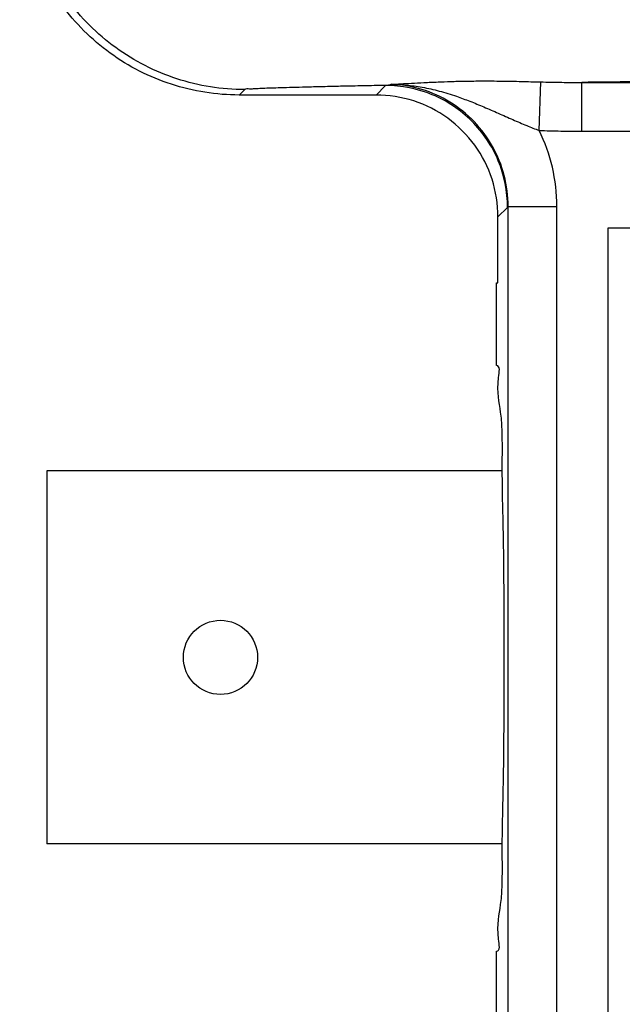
# Model space of a CAD drawing. Header units: inches. Extents: x 0 to 34, y 0 to 22.
# Tile 16 of 86: x 4.9 to 5.2, y 12.6 to 13.1. Entities that reach past the tile are written whole.
import ezdxf

# ---------------------------------------------------------------- set-up
doc = ezdxf.new("R2010")
doc.units = ezdxf.units.IN
doc.header["$LTSCALE"] = 1.87
doc.header["$MEASUREMENT"] = 0
doc.layers.get('0').update_dxf_attribs({"linetype": 'CONTINUOUS'})

msp = doc.modelspace()

# ---------------------------------------------------------------- linework, layer by layer
at = {"color": 7, "linetype": 'CONTINUOUS'}
for p, q in [((5.15253, 13.03264), (5.15335, 13.05752)), ((5.17441, 13.03228), (5.17441, 13.05727)), ((5.17441, 13.05727), (5.61676, 13.05727)), ((5.00169, 13.0536), (4.99891, 13.05081)), ((5.06897, 13.05081), (5.07389, 13.05573)), ((5.06897, 13.05081), (4.99891, 13.05081)), ((5.17441, 13.03228), (5.63841, 13.03228)), ((5.13145, 12.98833), (5.13637, 12.99325)), ((5.13664, 9.89978), (5.13664, 12.99373)), ((5.13664, 12.99371), (5.16163, 12.99371)), ((5.16163, 9.89976), (5.16163, 12.99371)), ((5.13145, 12.95466), (5.13145, 12.98833)), ((5.1878, 12.98266), (5.1878, 9.92016)), ((5.5678, 12.98266), (5.1878, 12.98266)), ((5.13069, 12.91216), (5.13069, 12.95466)), ((5.13069, 12.95466), (5.13145, 12.95466)), ((4.9003, 12.85816), (4.9003, 12.66716)), ((5.1337, 12.85816), (4.9003, 12.85816)), ((5.13371, 12.66716), (4.9003, 12.66716)), ((5.13069, 12.39966), (5.13069, 12.61216))]:
    msp.add_line(p, q, dxfattribs=at)
msp.add_lwpolyline([(5.13637, 12.99325), (5.1365, 12.99343), (5.13664, 12.99373)], dxfattribs=at)
msp.add_circle((4.9893, 12.76266), 0.019, dxfattribs=at)
for points, knots in [([(4.99891, 13.05081), (4.98718, 13.05081), (4.96355, 13.05454), (4.93171, 13.07078), (4.90641, 13.09607), (4.89018, 13.12792), (4.88645, 13.15154), (4.88645, 13.16327)], [0, 0, 0, 0, 0.20005, 0.400026, 0.599974, 0.799951, 1, 1, 1, 1]), ([(5.00169, 13.0536), (4.98997, 13.0536), (4.96636, 13.05735), (4.93453, 13.07359), (4.90923, 13.09889), (4.89299, 13.13072), (4.88924, 13.15433), (4.88923, 13.16606)], [0, 0, 0, 0, 0.199977, 0.399988, 0.600012, 0.800023, 1, 1, 1, 1]), ([(6.88855, 13.06457), (6.83574, 13.06457), (6.73206, 13.06454), (6.58, 13.0644), (6.43542, 13.06418), (6.29997, 13.06389), (6.17528, 13.06356), (6.06235, 13.06321), (5.96112, 13.06283), (5.87039, 13.06245), (5.7885, 13.06207), (5.71396, 13.06169), (5.64568, 13.0613), (5.58296, 13.06092), (5.5253, 13.06053), (5.4722, 13.06015), (5.4232, 13.05977), (5.37795, 13.0594), (5.33619, 13.05903), (5.2978, 13.05866), (5.26264, 13.05831), (5.23059, 13.05796), (5.20152, 13.05762), (5.18313, 13.05739), (5.17441, 13.05727)], [0, 0, 0, 0, 0.092421, 0.181456, 0.266122, 0.345459, 0.418511, 0.484343, 0.5431, 0.595681, 0.643125, 0.68641, 0.726136, 0.762632, 0.796178, 0.82706, 0.855566, 0.881927, 0.906263, 0.928642, 0.949131, 0.967802, 0.984733, 1, 1, 1, 1]), ([(5.07679, 13.05631), (5.0784, 13.0564), (5.08185, 13.05658), (5.0874, 13.05688), (5.09377, 13.05721), (5.09831, 13.05742), (5.10074, 13.05752)], [0, 0, 0, 0, 0.201672, 0.432132, 0.695494, 1, 1, 1, 1]), ([(5.10074, 13.05752), (5.10287, 13.05761), (5.1075, 13.05778), (5.11505, 13.05796), (5.12376, 13.05804), (5.13339, 13.05799), (5.14331, 13.05779), (5.14994, 13.05761), (5.15316, 13.05753)], [0, 0, 0, 0, 0.122132, 0.264761, 0.43249, 0.620046, 0.816055, 1, 1, 1, 1]), ([(5.15316, 13.05753), (5.15681, 13.05743), (5.16389, 13.0573), (5.17097, 13.05727), (5.17441, 13.05727)], [0, 0, 0, 0, 0.51531, 1, 1, 1, 1]), ([(5.07389, 13.05573), (5.07, 13.05566), (5.06269, 13.05552), (5.05236, 13.0553), (5.04326, 13.0551), (5.0352, 13.0549), (5.02806, 13.05471), (5.02185, 13.05454), (5.01659, 13.05437), (5.01227, 13.05422), (5.00887, 13.05406), (5.00621, 13.05401), (5.00401, 13.05368), (5.00227, 13.05416), (5.00169, 13.0536)], [0, 0, 0, 0, 0.161721, 0.303632, 0.428785, 0.53989, 0.638708, 0.725145, 0.798047, 0.857336, 0.904218, 0.94016, 0.966314, 1, 1, 1, 1]), ([(5.13637, 12.99325), (5.13636, 13.00138), (5.1331, 13.0178), (5.1192, 13.03856), (5.09844, 13.05246), (5.08201, 13.05573), (5.07389, 13.05573)], [0, 0, 0, 0, 0.249977, 0.5, 0.750023, 1, 1, 1, 1]), ([(5.13664, 12.99373), (5.13664, 12.99906), (5.13528, 13.00976), (5.12927, 13.02471), (5.11972, 13.03765), (5.10723, 13.04774), (5.09262, 13.05434), (5.08205, 13.05611), (5.07677, 13.05632)], [0, 0, 0, 0, 0.167566, 0.334621, 0.501291, 0.66762, 0.833718, 1, 1, 1, 1]), ([(5.07679, 13.05631), (5.07932, 13.05629), (5.08465, 13.05601), (5.09287, 13.05488), (5.10151, 13.05293), (5.1073, 13.05114), (5.11023, 13.05014)], [0, 0, 0, 0, 0.222835, 0.468263, 0.728188, 1, 1, 1, 1]), ([(5.13145, 12.98833), (5.13145, 12.99485), (5.12938, 13.00797), (5.12036, 13.02567), (5.1063, 13.03972), (5.08861, 13.04874), (5.07549, 13.05081), (5.06897, 13.05081)], [0, 0, 0, 0, 0.20005, 0.400026, 0.599974, 0.799951, 1, 1, 1, 1]), ([(5.11023, 13.05014), (5.11253, 13.04935), (5.11722, 13.04762), (5.12434, 13.04469), (5.13164, 13.04149), (5.13893, 13.03825), (5.14588, 13.03526), (5.15039, 13.03345), (5.15253, 13.03264)], [0, 0, 0, 0, 0.159654, 0.327446, 0.504294, 0.681727, 0.85038, 1, 1, 1, 1]), ([(5.16163, 12.99371), (5.16163, 13.00045), (5.16007, 13.01391), (5.15548, 13.02666), (5.15252, 13.03264)], [0, 0, 0, 0, 0.502426, 1, 1, 1, 1]), ([(5.15252, 13.03264), (5.15625, 13.03251), (5.16354, 13.03234), (5.17084, 13.03228), (5.17441, 13.03228)], [0, 0, 0, 0, 0.511503, 1, 1, 1, 1]), ([(5.13366, 12.85816), (5.13366, 12.85889), (5.13365, 12.86926), (5.13411, 12.88657), (5.13037, 12.89952), (5.13275, 12.91216), (5.13069, 12.91216)], [0, 0, 0, 0, 0.039736, 0.557105, 0.885741, 1, 1, 1, 1]), ([(5.13366, 12.66716), (5.13371, 12.67837), (5.13449, 12.70235), (5.1346, 12.74148), (5.1346, 12.78284), (5.13449, 12.82229), (5.13369, 12.84658), (5.13366, 12.85816)], [0, 0, 0, 0, 0.171562, 0.385814, 0.609094, 0.823345, 1, 1, 1, 1]), ([(5.13069, 12.61216), (5.13275, 12.61216), (5.13037, 12.6248), (5.13411, 12.63775), (5.13364, 12.65541), (5.13366, 12.66609), (5.13366, 12.66716)], [0, 0, 0, 0, 0.112238, 0.435061, 0.94328, 1, 1, 1, 1])]:
    msp.add_open_spline(points, degree=3, knots=knots, dxfattribs=at)
msp.add_open_spline([(5.07389, 13.05573), (5.07486, 13.05583), (5.07583, 13.05603), (5.07676, 13.05631)], degree=3, dxfattribs=at)

doc.saveas('drawing.dxf')
